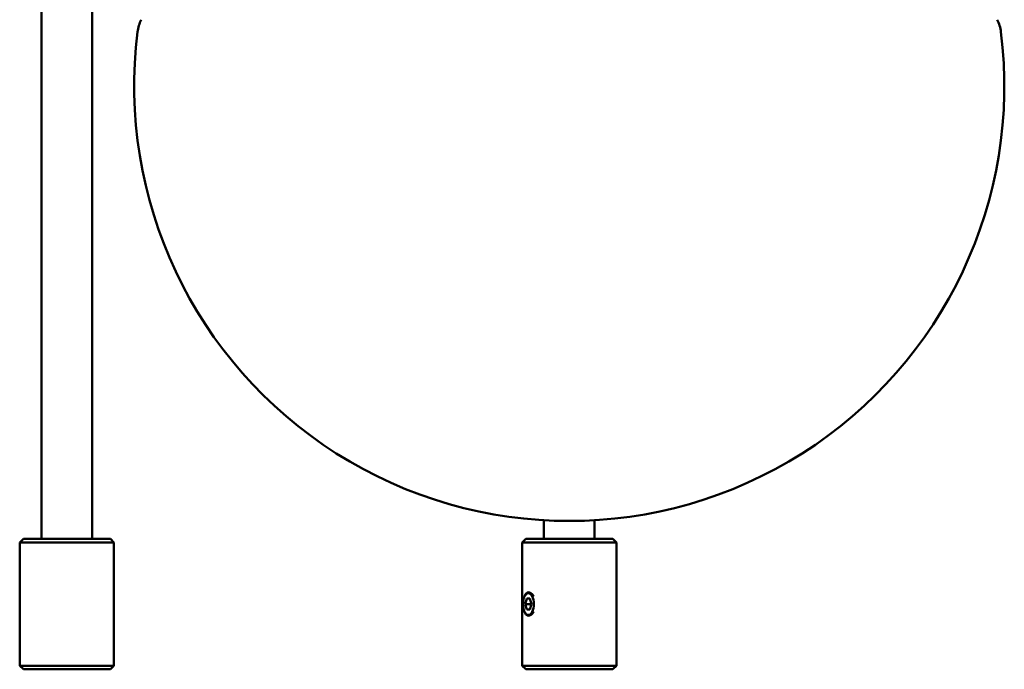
# Model space of a CAD drawing. Header units: millimetres. Extents: x 849 to 4035, y 828 to 3843.
# Tile 7 of 121: x 1088 to 1224, y 1456 to 1545. Entities that reach past the tile are written whole.
import ezdxf

# ---------------------------------------------------------------- set-up
doc = ezdxf.new("R2010")
doc.units = ezdxf.units.MM
doc.header["$LTSCALE"] = 15
doc.layers.add('Widoczne (ISO)', color=7, linetype='Continuous', lineweight=50)

msp = doc.modelspace()

# ---------------------------------------------------------------- linework, layer by layer
at = {"layer": 'Widoczne (ISO)'}
for p, q in [((1091.37, 2273.6), (1091.37, 1473.6)), ((1098.37, 2273.6), (1098.37, 1473.6)), ((1160.65, 1476.16), (1160.65, 1473.6)), ((1167.65, 1476.16), (1167.65, 1473.6)), ((1088.87, 1473.6), (1088.37, 1473.1)), ((1088.87, 1473.6), (1100.87, 1473.6)), ((1100.87, 1473.6), (1101.37, 1473.1)), ((1158.15, 1473.6), (1157.65, 1473.1)), ((1158.15, 1473.6), (1170.15, 1473.6)), ((1170.15, 1473.6), (1170.65, 1473.1)), ((1101.37, 1473.1), (1088.37, 1473.1)), ((1088.37, 1473.1), (1088.37, 1456.1)), ((1101.37, 1473.1), (1101.37, 1456.1)), ((1170.65, 1473.1), (1157.65, 1473.1)), ((1157.65, 1473.1), (1157.65, 1456.1)), ((1170.65, 1473.1), (1170.65, 1456.1)), ((1158.09, 1465.83), (1158.16, 1465.93)), ((1158.09, 1464.6), (1158.3, 1465.35)), ((1158.3, 1465.35), (1158.73, 1465.35)), ((1158.73, 1465.35), (1158.95, 1464.6)), ((1158.3, 1463.85), (1158.09, 1464.6)), ((1158.09, 1464.6), (1158.95, 1464.6)), ((1158.73, 1463.85), (1158.3, 1463.85)), ((1158.95, 1464.6), (1158.73, 1463.85)), ((1158.09, 1463.38), (1158.16, 1463.28)), ((1088.37, 1456.1), (1101.37, 1456.1)), ((1088.87, 1455.6), (1088.37, 1456.1)), ((1100.87, 1455.6), (1088.87, 1455.6)), ((1100.87, 1455.6), (1101.37, 1456.1)), ((1157.65, 1456.1), (1170.65, 1456.1)), ((1158.15, 1455.6), (1157.65, 1456.1)), ((1170.15, 1455.6), (1158.15, 1455.6)), ((1170.15, 1455.6), (1170.65, 1456.1))]:
    msp.add_line(p, q, dxfattribs=at)
for centre, radius, start, end in [((1109.57, 1542.88), 5, 152.5057, 172.8759), ((1218.72, 1542.88), 5, 7.1241, 27.4943), ((1164.15, 1536.06), 60, 172.8759, 7.1241)]:
    msp.add_arc(centre, radius, start, end, dxfattribs=at)
msp.add_ellipse((1158.52, 1464.6), major_axis=(0, -1.5), ratio=0.5, dxfattribs=at)
for points, knots in [([(1158.03, 1465.74), (1158.03, 1465.74), (1158.03, 1465.75), (1158.08, 1465.89), (1158.15, 1466.02), (1158.32, 1466.18), (1158.42, 1466.22), (1158.52, 1466.22)], [1.1034991, 1.1034991, 1.1034991, 1.1034991, 1.1041419, 1.1041419, 1.1654784, 1.1654784, 1.2268149, 1.2268149, 1.2268149, 1.2268149]), ([(1158.52, 1466.22), (1158.62, 1466.22), (1158.74, 1466.18), (1158.97, 1466.02), (1159.09, 1465.89), (1159.2, 1465.71), (1159.23, 1465.68), (1159.25, 1465.64)], [0.245363, 0.245363, 0.245363, 0.245363, 0.3066995, 0.3066995, 0.368036, 0.368036, 0.3831023, 0.3831023, 0.3831023, 0.3831023]), ([(1158.52, 1462.98), (1158.42, 1462.98), (1158.32, 1463.02), (1158.15, 1463.19), (1158.08, 1463.31), (1158.03, 1463.46), (1158.03, 1463.46), (1158.03, 1463.46)], [0.7360889, 0.7360889, 0.7360889, 0.7360889, 0.7974254, 0.7974254, 0.8587619, 0.8587619, 0.8594047, 0.8594047, 0.8594047, 0.8594047]), ([(1159.25, 1463.57), (1159.23, 1463.53), (1159.2, 1463.49), (1159.09, 1463.31), (1158.97, 1463.19), (1158.74, 1463.02), (1158.62, 1462.98), (1158.52, 1462.98)], [0.5983496, 0.5983496, 0.5983496, 0.5983496, 0.6134159, 0.6134159, 0.6747524, 0.6747524, 0.7360889, 0.7360889, 0.7360889, 0.7360889])]:
    msp.add_open_spline(points, degree=3, knots=knots, dxfattribs=at)

doc.saveas('drawing.dxf')
